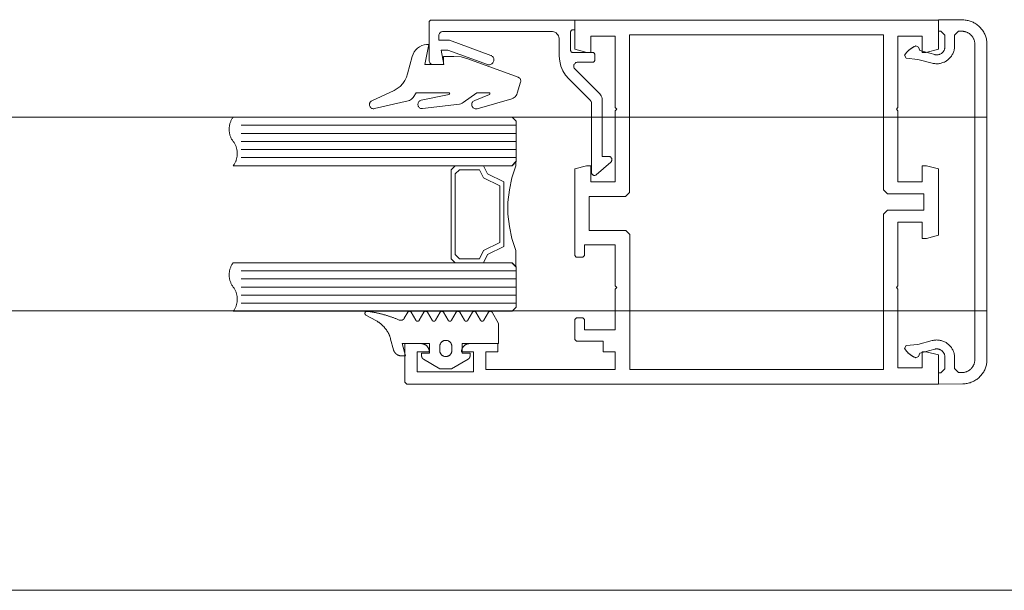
# Model space of a CAD drawing. Header units: millimetres. Extents: x -13532 to 2392, y -5241 to 5322.
# Tile 91 of 256: x -11090 to -11077, y 1086 to 1093. Entities that reach past the tile are written whole.
import ezdxf

# ---------------------------------------------------------------- set-up
doc = ezdxf.new("R2010")
doc.units = ezdxf.units.MM
doc.layers.add('cz-sr', color=150, linetype='Continuous', lineweight=15)
doc.layers.add('drzwi - AGP1', color=7, linetype='Continuous', lineweight=13, true_color=0x7f7f7f)
doc.layers.add('uwagi', color=7, linetype='Continuous', lineweight=50, true_color=0xf82f6b, plot=False)

# ---------------------------------------------------------------- blocks, each defined once
blk = doc.blocks.new('fff')
at = {"layer": 'drzwi - AGP1'}
for p, q in [((-16292.432, 1096.604), (-16295.832, 1096.604)), ((-16292.432, 1096.504), (-16295.832, 1096.504)), ((-16292.432, 1096.404), (-16295.832, 1096.404)), ((-16292.432, 1096.304), (-16295.832, 1096.304)), ((-16292.432, 1096.204), (-16295.832, 1096.204)), ((-16292.432, 1094.804), (-16295.832, 1094.804)), ((-16292.432, 1094.704), (-16295.832, 1094.704)), ((-16292.432, 1094.604), (-16295.832, 1094.604)), ((-16292.432, 1094.504), (-16295.832, 1094.504)), ((-16292.432, 1094.404), (-16295.832, 1094.404))]:
    blk.add_line(p, q, dxfattribs=at)
for points in [[(-16293.107, 1093.804), (-16293.107, 1093.804), (-16292.957, 1093.804), (-16292.957, 1093.554), (-16293.657, 1093.554), (-16293.657, 1093.804), (-16293.507, 1093.804), (-16293.507, 1093.808), (-16293.507, 1093.813), (-16293.508, 1093.817), (-16293.508, 1093.821), (-16293.509, 1093.826), (-16293.51, 1093.83), (-16293.511, 1093.834), (-16293.513, 1093.838), (-16293.514, 1093.842), (-16293.516, 1093.846), (-16293.518, 1093.85), (-16293.52, 1093.854), (-16293.522, 1093.858), (-16293.525, 1093.861), (-16293.527, 1093.865), (-16293.53, 1093.868), (-16293.533, 1093.872), (-16293.536, 1093.875), (-16293.539, 1093.878), (-16293.542, 1093.881), (-16293.546, 1093.883), (-16293.549, 1093.886), (-16293.553, 1093.888), (-16293.557, 1093.891), (-16293.561, 1093.893), (-16293.564, 1093.895), (-16293.568, 1093.896), (-16293.572, 1093.898), (-16293.577, 1093.899), (-16293.581, 1093.901), (-16293.585, 1093.902), (-16293.589, 1093.903), (-16293.594, 1093.903), (-16293.598, 1093.904), (-16293.602, 1093.904), (-16293.607, 1093.904), (-16293.807, 1093.904), (-16293.807, 1093.429), (-16293.782, 1093.404), (-16287.207, 1093.404), (-16287.207, 1093.764), (-16287.357, 1093.804), (-16287.407, 1093.804), (-16287.407, 1093.604), (-16287.707, 1093.604), (-16287.707, 1094.579), (-16287.727, 1094.599), (-16287.707, 1094.619), (-16287.707, 1095.404), (-16287.407, 1095.404), (-16287.407, 1095.204), (-16287.354, 1095.204), (-16287.207, 1095.243), (-16287.207, 1096.064), (-16287.354, 1096.104), (-16287.407, 1096.104), (-16287.407, 1095.904), (-16287.707, 1095.904), (-16287.707, 1096.784), (-16287.727, 1096.804), (-16287.707, 1096.824), (-16287.707, 1097.704), (-16287.407, 1097.704), (-16287.407, 1097.504), (-16287.357, 1097.504), (-16287.207, 1097.544), (-16287.207, 1097.904), (-16291.707, 1097.904), (-16291.707, 1097.544), (-16291.557, 1097.504), (-16291.507, 1097.504), (-16291.507, 1097.704), (-16291.207, 1097.704), (-16291.207, 1096.824), (-16291.187, 1096.804), (-16291.207, 1096.784), (-16291.207, 1095.904), (-16291.507, 1095.904), (-16291.507, 1096.104), (-16291.56, 1096.104), (-16291.707, 1096.064), (-16291.707, 1094.994), (-16291.687, 1094.974), (-16291.607, 1094.974), (-16291.587, 1094.994), (-16291.587, 1095.124), (-16291.206, 1095.124), (-16291.206, 1094.619), (-16291.186, 1094.599), (-16291.206, 1094.579), (-16291.206, 1094.074), (-16291.586, 1094.074), (-16291.586, 1094.204), (-16291.606, 1094.224), (-16291.686, 1094.224), (-16291.706, 1094.204), (-16291.706, 1093.954), (-16291.686, 1093.934), (-16291.356, 1093.934), (-16291.356, 1093.804), (-16291.206, 1093.804), (-16291.206, 1093.584), (-16292.807, 1093.584), (-16292.807, 1093.804), (-16292.657, 1093.804), (-16292.657, 1093.904), (-16293.007, 1093.904), (-16293.011, 1093.904), (-16293.015, 1093.904), (-16293.02, 1093.903), (-16293.024, 1093.903), (-16293.028, 1093.902), (-16293.032, 1093.901), (-16293.037, 1093.9), (-16293.041, 1093.898), (-16293.045, 1093.897), (-16293.049, 1093.895), (-16293.053, 1093.893), (-16293.057, 1093.891), (-16293.06, 1093.889), (-16293.064, 1093.886), (-16293.067, 1093.884), (-16293.071, 1093.881), (-16293.074, 1093.878), (-16293.077, 1093.875), (-16293.08, 1093.872), (-16293.083, 1093.869), (-16293.086, 1093.865), (-16293.089, 1093.862), (-16293.091, 1093.858), (-16293.093, 1093.854), (-16293.095, 1093.85), (-16293.097, 1093.847), (-16293.099, 1093.843), (-16293.101, 1093.838), (-16293.102, 1093.834), (-16293.103, 1093.83), (-16293.104, 1093.826), (-16293.105, 1093.822), (-16293.106, 1093.817), (-16293.106, 1093.813), (-16293.107, 1093.809), (-16293.107, 1093.804)], [(-16291.441, 1095.991), (-16291.261, 1096.148), (-16291.256, 1096.152), (-16291.253, 1096.157), (-16291.25, 1096.163), (-16291.248, 1096.169), (-16291.247, 1096.175), (-16291.246, 1096.181), (-16291.247, 1096.187), (-16291.249, 1096.193), (-16291.251, 1096.198), (-16291.255, 1096.203), (-16291.259, 1096.208), (-16291.263, 1096.212), (-16291.269, 1096.215), (-16291.274, 1096.217), (-16291.28, 1096.218), (-16291.286, 1096.219), (-16291.367, 1096.219), (-16291.367, 1096.921), (-16291.368, 1096.936), (-16291.372, 1096.952), (-16291.378, 1096.966), (-16291.386, 1096.98), (-16291.396, 1096.992), (-16291.703, 1097.298), (-16291.708, 1097.304), (-16291.712, 1097.311), (-16291.716, 1097.318), (-16291.717, 1097.326), (-16291.718, 1097.334), (-16291.717, 1097.342), (-16291.716, 1097.349), (-16291.712, 1097.356), (-16291.708, 1097.363), (-16291.703, 1097.369), (-16291.697, 1097.374), (-16291.691, 1097.378), (-16291.684, 1097.381), (-16291.676, 1097.383), (-16291.668, 1097.384), (-16291.483, 1097.384), (-16291.48, 1097.384), (-16291.476, 1097.385), (-16291.472, 1097.386), (-16291.469, 1097.388), (-16291.466, 1097.391), (-16291.463, 1097.394), (-16291.461, 1097.397), (-16291.46, 1097.401), (-16291.459, 1097.405), (-16291.459, 1097.409), (-16291.459, 1097.479), (-16291.459, 1097.483), (-16291.46, 1097.487), (-16291.461, 1097.49), (-16291.463, 1097.493), (-16291.466, 1097.496), (-16291.469, 1097.499), (-16291.472, 1097.501), (-16291.476, 1097.503), (-16291.48, 1097.503), (-16291.483, 1097.504), (-16291.732, 1097.504), (-16291.736, 1097.504), (-16291.739, 1097.505), (-16291.743, 1097.506), (-16291.746, 1097.508), (-16291.749, 1097.511), (-16291.752, 1097.514), (-16291.754, 1097.517), (-16291.755, 1097.521), (-16291.756, 1097.525), (-16291.757, 1097.529), (-16291.757, 1097.759), (-16291.756, 1097.763), (-16291.755, 1097.766), (-16291.754, 1097.77), (-16291.752, 1097.773), (-16291.749, 1097.776), (-16291.746, 1097.779), (-16291.743, 1097.781), (-16291.739, 1097.782), (-16291.736, 1097.783), (-16291.732, 1097.784), (-16291.707, 1097.784), (-16291.707, 1097.904), (-16293.482, 1097.904), (-16293.486, 1097.903), (-16293.49, 1097.902), (-16293.493, 1097.901), (-16293.496, 1097.899), (-16293.499, 1097.896), (-16293.502, 1097.893), (-16293.504, 1097.89), (-16293.506, 1097.886), (-16293.506, 1097.883), (-16293.507, 1097.879), (-16293.507, 1097.404), (-16293.506, 1097.396), (-16293.504, 1097.388), (-16293.501, 1097.381), (-16293.497, 1097.374), (-16293.492, 1097.369), (-16293.486, 1097.363), (-16293.479, 1097.359), (-16293.472, 1097.356), (-16293.464, 1097.355), (-16293.457, 1097.354), (-16293.327, 1097.354), (-16293.357, 1097.534), (-16293.277, 1097.534), (-16292.787, 1097.356), (-16292.778, 1097.353), (-16292.769, 1097.352), (-16292.759, 1097.352), (-16292.75, 1097.355), (-16292.741, 1097.358), (-16292.733, 1097.362), (-16292.726, 1097.368), (-16292.719, 1097.375), (-16292.714, 1097.383), (-16292.71, 1097.392), (-16292.708, 1097.401), (-16292.707, 1097.41), (-16292.707, 1097.419), (-16292.709, 1097.429), (-16292.712, 1097.437), (-16292.717, 1097.446), (-16292.723, 1097.453), (-16292.73, 1097.459), (-16292.738, 1097.465), (-16292.746, 1097.468), (-16293.256, 1097.654), (-16293.387, 1097.654), (-16293.387, 1097.714), (-16293.386, 1097.722), (-16293.384, 1097.729), (-16293.381, 1097.737), (-16293.377, 1097.743), (-16293.372, 1097.749), (-16293.366, 1097.754), (-16293.359, 1097.758), (-16293.352, 1097.761), (-16293.344, 1097.763), (-16293.337, 1097.764), (-16291.997, 1097.764), (-16291.981, 1097.763), (-16291.966, 1097.759), (-16291.951, 1097.753), (-16291.938, 1097.745), (-16291.926, 1097.735), (-16291.916, 1097.723), (-16291.908, 1097.709), (-16291.902, 1097.695), (-16291.898, 1097.68), (-16291.897, 1097.664), (-16291.897, 1097.459), (-16291.892, 1097.397), (-16291.877, 1097.336), (-16291.853, 1097.278), (-16291.82, 1097.224), (-16291.78, 1097.177), (-16291.511, 1096.908), (-16291.506, 1096.902), (-16291.502, 1096.896), (-16291.499, 1096.888), (-16291.497, 1096.881), (-16291.497, 1096.873), (-16291.497, 1096.014), (-16291.495, 1096.008), (-16291.493, 1096.003), (-16291.491, 1095.998), (-16291.487, 1095.994), (-16291.483, 1095.99), (-16291.478, 1095.987), (-16291.473, 1095.985), (-16291.468, 1095.984), (-16291.462, 1095.983), (-16291.457, 1095.984), (-16291.451, 1095.985), (-16291.446, 1095.988), (-16291.441, 1095.991)], [(-16287.177, 1097.769), (-16287.127, 1097.719), (-16287.127, 1097.574), (-16287.127, 1097.569), (-16287.128, 1097.564), (-16287.128, 1097.559), (-16287.129, 1097.554), (-16287.13, 1097.549), (-16287.132, 1097.544), (-16287.133, 1097.539), (-16287.135, 1097.534), (-16287.137, 1097.53), (-16287.14, 1097.525), (-16287.142, 1097.521), (-16287.145, 1097.517), (-16287.148, 1097.513), (-16287.152, 1097.509), (-16287.155, 1097.505), (-16287.159, 1097.501), (-16287.162, 1097.498), (-16287.166, 1097.495), (-16287.17, 1097.492), (-16287.175, 1097.489), (-16287.179, 1097.486), (-16287.184, 1097.484), (-16287.188, 1097.482), (-16287.193, 1097.48), (-16287.198, 1097.478), (-16287.203, 1097.477), (-16287.208, 1097.476), (-16287.213, 1097.475), (-16287.218, 1097.474), (-16287.223, 1097.474), (-16287.228, 1097.474), (-16287.233, 1097.474), (-16287.238, 1097.475), (-16287.243, 1097.475), (-16287.248, 1097.476), (-16287.253, 1097.477), (-16287.437, 1097.527), (-16287.453, 1097.57), (-16287.487, 1097.584), (-16287.491, 1097.582), (-16287.496, 1097.58), (-16287.501, 1097.578), (-16287.505, 1097.576), (-16287.51, 1097.574), (-16287.514, 1097.572), (-16287.519, 1097.569), (-16287.523, 1097.567), (-16287.527, 1097.564), (-16287.532, 1097.562), (-16287.536, 1097.559), (-16287.54, 1097.556), (-16287.544, 1097.553), (-16287.549, 1097.55), (-16287.553, 1097.547), (-16287.557, 1097.544), (-16287.561, 1097.541), (-16287.565, 1097.538), (-16287.569, 1097.535), (-16287.572, 1097.532), (-16287.576, 1097.528), (-16287.58, 1097.525), (-16287.584, 1097.521), (-16287.587, 1097.518), (-16287.591, 1097.514), (-16287.594, 1097.51), (-16287.598, 1097.507), (-16287.601, 1097.503), (-16287.604, 1097.499), (-16287.607, 1097.495), (-16287.611, 1097.491), (-16287.614, 1097.487), (-16287.617, 1097.483), (-16287.62, 1097.479), (-16287.623, 1097.475), (-16287.625, 1097.471), (-16287.607, 1097.432), (-16287.461, 1097.419), (-16287.284, 1097.372), (-16287.273, 1097.369), (-16287.262, 1097.367), (-16287.251, 1097.366), (-16287.24, 1097.365), (-16287.229, 1097.364), (-16287.218, 1097.365), (-16287.206, 1097.365), (-16287.195, 1097.367), (-16287.184, 1097.369), (-16287.173, 1097.371), (-16287.163, 1097.374), (-16287.152, 1097.378), (-16287.141, 1097.382), (-16287.131, 1097.386), (-16287.121, 1097.391), (-16287.112, 1097.397), (-16287.102, 1097.403), (-16287.093, 1097.41), (-16287.085, 1097.417), (-16287.076, 1097.424), (-16287.068, 1097.432), (-16287.061, 1097.441), (-16287.054, 1097.449), (-16287.047, 1097.458), (-16287.041, 1097.468), (-16287.035, 1097.477), (-16287.03, 1097.487), (-16287.025, 1097.497), (-16287.021, 1097.508), (-16287.017, 1097.518), (-16287.014, 1097.529), (-16287.012, 1097.54), (-16287.01, 1097.551), (-16287.008, 1097.562), (-16287.007, 1097.573), (-16287.007, 1097.584), (-16287.007, 1097.717), (-16286.957, 1097.767), (-16286.915, 1097.766), (-16286.908, 1097.766), (-16286.901, 1097.766), (-16286.895, 1097.765), (-16286.888, 1097.764), (-16286.881, 1097.762), (-16286.874, 1097.761), (-16286.867, 1097.759), (-16286.861, 1097.756), (-16286.854, 1097.754), (-16286.848, 1097.751), (-16286.842, 1097.748), (-16286.836, 1097.744), (-16286.83, 1097.741), (-16286.824, 1097.737), (-16286.819, 1097.733), (-16286.813, 1097.728), (-16286.808, 1097.724), (-16286.803, 1097.719), (-16286.798, 1097.714), (-16286.794, 1097.709), (-16286.789, 1097.703), (-16286.785, 1097.698), (-16286.781, 1097.692), (-16286.778, 1097.686), (-16286.775, 1097.68), (-16286.772, 1097.674), (-16286.769, 1097.667), (-16286.766, 1097.661), (-16286.764, 1097.654), (-16286.762, 1097.648), (-16286.76, 1097.641), (-16286.759, 1097.634), (-16286.758, 1097.627), (-16286.757, 1097.62), (-16286.757, 1097.613), (-16286.757, 1097.606), (-16286.757, 1093.707), (-16286.757, 1093.7), (-16286.757, 1093.693), (-16286.758, 1093.686), (-16286.759, 1093.679), (-16286.76, 1093.672), (-16286.762, 1093.666), (-16286.764, 1093.659), (-16286.766, 1093.652), (-16286.769, 1093.646), (-16286.772, 1093.639), (-16286.775, 1093.633), (-16286.778, 1093.627), (-16286.781, 1093.621), (-16286.785, 1093.615), (-16286.789, 1093.61), (-16286.794, 1093.604), (-16286.798, 1093.599), (-16286.803, 1093.594), (-16286.808, 1093.589), (-16286.813, 1093.585), (-16286.819, 1093.58), (-16286.824, 1093.576), (-16286.83, 1093.572), (-16286.836, 1093.569), (-16286.842, 1093.565), (-16286.848, 1093.562), (-16286.854, 1093.559), (-16286.861, 1093.557), (-16286.867, 1093.554), (-16286.874, 1093.552), (-16286.881, 1093.551), (-16286.888, 1093.549), (-16286.895, 1093.548), (-16286.901, 1093.547), (-16286.908, 1093.547), (-16286.915, 1093.547), (-16286.957, 1093.546), (-16287.007, 1093.596), (-16287.007, 1093.729), (-16287.007, 1093.74), (-16287.008, 1093.751), (-16287.01, 1093.762), (-16287.012, 1093.773), (-16287.014, 1093.784), (-16287.017, 1093.795), (-16287.021, 1093.805), (-16287.025, 1093.816), (-16287.03, 1093.826), (-16287.035, 1093.836), (-16287.041, 1093.846), (-16287.047, 1093.855), (-16287.054, 1093.864), (-16287.061, 1093.873), (-16287.068, 1093.881), (-16287.076, 1093.889), (-16287.085, 1093.896), (-16287.093, 1093.903), (-16287.102, 1093.91), (-16287.112, 1093.916), (-16287.121, 1093.922), (-16287.131, 1093.927), (-16287.141, 1093.931), (-16287.152, 1093.935), (-16287.163, 1093.939), (-16287.173, 1093.942), (-16287.184, 1093.944), (-16287.195, 1093.946), (-16287.206, 1093.948), (-16287.218, 1093.948), (-16287.229, 1093.949), (-16287.24, 1093.948), (-16287.251, 1093.947), (-16287.262, 1093.946), (-16287.273, 1093.944), (-16287.284, 1093.941), (-16287.461, 1093.894), (-16287.607, 1093.881), (-16287.625, 1093.842), (-16287.623, 1093.838), (-16287.62, 1093.834), (-16287.617, 1093.83), (-16287.614, 1093.826), (-16287.611, 1093.822), (-16287.607, 1093.818), (-16287.604, 1093.814), (-16287.601, 1093.81), (-16287.598, 1093.806), (-16287.594, 1093.803), (-16287.591, 1093.799), (-16287.587, 1093.795), (-16287.584, 1093.792), (-16287.58, 1093.788), (-16287.576, 1093.785), (-16287.572, 1093.782), (-16287.569, 1093.778), (-16287.565, 1093.775), (-16287.561, 1093.772), (-16287.557, 1093.769), (-16287.553, 1093.766), (-16287.549, 1093.763), (-16287.544, 1093.76), (-16287.54, 1093.757), (-16287.536, 1093.754), (-16287.532, 1093.752), (-16287.527, 1093.749), (-16287.523, 1093.746), (-16287.519, 1093.744), (-16287.514, 1093.742), (-16287.51, 1093.739), (-16287.505, 1093.737), (-16287.501, 1093.735), (-16287.496, 1093.733), (-16287.491, 1093.731), (-16287.487, 1093.729), (-16287.453, 1093.743), (-16287.437, 1093.786), (-16287.253, 1093.836), (-16287.248, 1093.837), (-16287.243, 1093.838), (-16287.238, 1093.838), (-16287.233, 1093.839), (-16287.228, 1093.839), (-16287.223, 1093.839), (-16287.218, 1093.839), (-16287.213, 1093.838), (-16287.208, 1093.837), (-16287.203, 1093.836), (-16287.198, 1093.835), (-16287.193, 1093.833), (-16287.188, 1093.831), (-16287.184, 1093.829), (-16287.179, 1093.827), (-16287.175, 1093.824), (-16287.17, 1093.821), (-16287.166, 1093.818), (-16287.162, 1093.815), (-16287.159, 1093.812), (-16287.155, 1093.808), (-16287.152, 1093.804), (-16287.148, 1093.8), (-16287.145, 1093.796), (-16287.142, 1093.792), (-16287.14, 1093.788), (-16287.137, 1093.783), (-16287.135, 1093.779), (-16287.133, 1093.774), (-16287.132, 1093.769), (-16287.13, 1093.764), (-16287.129, 1093.759), (-16287.128, 1093.754), (-16287.128, 1093.749), (-16287.127, 1093.744), (-16287.127, 1093.739), (-16287.127, 1093.594), (-16287.177, 1093.544), (-16287.207, 1093.544), (-16287.207, 1093.404), (-16286.904, 1093.407), (-16286.891, 1093.407), (-16286.878, 1093.408), (-16286.865, 1093.41), (-16286.852, 1093.412), (-16286.84, 1093.414), (-16286.827, 1093.418), (-16286.814, 1093.421), (-16286.802, 1093.426), (-16286.79, 1093.43), (-16286.778, 1093.436), (-16286.767, 1093.441), (-16286.755, 1093.448), (-16286.744, 1093.455), (-16286.733, 1093.462), (-16286.723, 1093.47), (-16286.713, 1093.478), (-16286.703, 1093.486), (-16286.694, 1093.496), (-16286.685, 1093.505), (-16286.676, 1093.515), (-16286.668, 1093.525), (-16286.66, 1093.535), (-16286.653, 1093.546), (-16286.646, 1093.557), (-16286.64, 1093.569), (-16286.634, 1093.581), (-16286.629, 1093.593), (-16286.625, 1093.605), (-16286.62, 1093.617), (-16286.617, 1093.629), (-16286.614, 1093.642), (-16286.611, 1093.655), (-16286.609, 1093.668), (-16286.608, 1093.681), (-16286.607, 1093.694), (-16286.607, 1093.707), (-16286.607, 1097.606), (-16286.607, 1097.619), (-16286.608, 1097.632), (-16286.609, 1097.645), (-16286.611, 1097.658), (-16286.614, 1097.671), (-16286.617, 1097.684), (-16286.62, 1097.696), (-16286.625, 1097.708), (-16286.629, 1097.721), (-16286.634, 1097.732), (-16286.64, 1097.744), (-16286.646, 1097.756), (-16286.653, 1097.767), (-16286.66, 1097.778), (-16286.668, 1097.788), (-16286.676, 1097.798), (-16286.685, 1097.808), (-16286.694, 1097.818), (-16286.703, 1097.827), (-16286.713, 1097.835), (-16286.723, 1097.843), (-16286.733, 1097.851), (-16286.744, 1097.858), (-16286.755, 1097.865), (-16286.767, 1097.872), (-16286.778, 1097.877), (-16286.79, 1097.883), (-16286.802, 1097.888), (-16286.814, 1097.892), (-16286.827, 1097.896), (-16286.84, 1097.899), (-16286.852, 1097.901), (-16286.865, 1097.903), (-16286.878, 1097.905), (-16286.891, 1097.906), (-16286.904, 1097.906), (-16287.207, 1097.909), (-16287.207, 1097.769), (-16287.177, 1097.769)], [(-16287.837, 1095.554), (-16287.387, 1095.554), (-16287.387, 1095.754), (-16287.837, 1095.754), (-16287.887, 1095.804), (-16287.887, 1097.724), (-16291.027, 1097.724), (-16291.027, 1095.774), (-16291.077, 1095.724), (-16291.526, 1095.724), (-16291.526, 1095.304), (-16291.076, 1095.304), (-16291.026, 1095.254), (-16291.026, 1093.584), (-16287.887, 1093.584), (-16287.887, 1095.504), (-16287.837, 1095.554)], [(-16293.766, 1096.906), (-16293.751, 1096.911), (-16293.737, 1096.917), (-16293.725, 1096.926), (-16293.714, 1096.937), (-16293.704, 1096.949), (-16293.668, 1097.006), (-16293.264, 1097.006), (-16293.262, 1097.005), (-16293.26, 1097.005), (-16293.259, 1097.005), (-16293.258, 1097.004), (-16293.256, 1097.003), (-16293.256, 1097.002), (-16293.255, 1097), (-16293.254, 1096.999), (-16293.254, 1096.997), (-16293.253, 1096.996), (-16293.254, 1096.994), (-16293.254, 1096.993), (-16293.254, 1096.991), (-16293.255, 1096.99), (-16293.256, 1096.989), (-16293.257, 1096.988), (-16293.259, 1096.987), (-16293.26, 1096.986), (-16293.261, 1096.986), (-16293.606, 1096.913), (-16293.614, 1096.91), (-16293.621, 1096.907), (-16293.628, 1096.902), (-16293.634, 1096.896), (-16293.639, 1096.889), (-16293.643, 1096.882), (-16293.645, 1096.874), (-16293.647, 1096.866), (-16293.647, 1096.858), (-16293.645, 1096.849), (-16293.643, 1096.842), (-16293.639, 1096.834), (-16293.634, 1096.828), (-16293.628, 1096.822), (-16293.621, 1096.817), (-16293.613, 1096.813), (-16293.605, 1096.811), (-16293.597, 1096.81), (-16293.589, 1096.811), (-16293.133, 1096.866), (-16293.117, 1096.87), (-16293.101, 1096.876), (-16293.087, 1096.885), (-16292.918, 1097.006), (-16292.766, 1097.006), (-16292.764, 1097.005), (-16292.763, 1097.005), (-16292.761, 1097.005), (-16292.76, 1097.004), (-16292.758, 1097.003), (-16292.757, 1097.002), (-16292.757, 1097), (-16292.756, 1096.999), (-16292.756, 1096.997), (-16292.755, 1096.996), (-16292.756, 1096.994), (-16292.756, 1096.993), (-16292.757, 1096.991), (-16292.757, 1096.99), (-16292.758, 1096.989), (-16292.759, 1096.988), (-16292.761, 1096.987), (-16292.762, 1096.986), (-16292.944, 1096.909), (-16292.951, 1096.906), (-16292.958, 1096.902), (-16292.965, 1096.897), (-16292.97, 1096.891), (-16292.975, 1096.884), (-16292.978, 1096.876), (-16292.98, 1096.869), (-16292.981, 1096.86), (-16292.98, 1096.852), (-16292.979, 1096.845), (-16292.976, 1096.837), (-16292.972, 1096.83), (-16292.967, 1096.824), (-16292.961, 1096.818), (-16292.954, 1096.814), (-16292.947, 1096.81), (-16292.939, 1096.808), (-16292.931, 1096.807), (-16292.923, 1096.808), (-16292.915, 1096.809), (-16292.485, 1096.932), (-16292.47, 1096.938), (-16292.456, 1096.947), (-16292.443, 1096.957), (-16292.432, 1096.97), (-16292.423, 1096.984), (-16292.417, 1096.999), (-16292.376, 1097.136), (-16292.374, 1097.143), (-16292.373, 1097.151), (-16292.374, 1097.159), (-16292.376, 1097.167), (-16292.379, 1097.174), (-16292.383, 1097.181), (-16292.388, 1097.187), (-16292.394, 1097.192), (-16292.4, 1097.196), (-16292.408, 1097.199), (-16293.029, 1097.425), (-16293.113, 1097.448), (-16293.2, 1097.456), (-16293.328, 1097.456), (-16293.328, 1097.356), (-16293.562, 1097.356), (-16293.51, 1097.603), (-16293.54, 1097.603), (-16293.57, 1097.598), (-16293.599, 1097.589), (-16293.627, 1097.575), (-16293.651, 1097.557), (-16293.673, 1097.536), (-16293.691, 1097.511), (-16293.706, 1097.484), (-16293.716, 1097.456), (-16293.776, 1097.24), (-16293.789, 1097.197), (-16293.809, 1097.156), (-16293.835, 1097.119), (-16293.866, 1097.085), (-16293.902, 1097.058), (-16293.942, 1097.035), (-16294.217, 1096.907), (-16294.224, 1096.903), (-16294.23, 1096.898), (-16294.235, 1096.892), (-16294.24, 1096.886), (-16294.243, 1096.878), (-16294.246, 1096.871), (-16294.247, 1096.863), (-16294.247, 1096.855), (-16294.245, 1096.847), (-16294.243, 1096.839), (-16294.239, 1096.832), (-16294.234, 1096.826), (-16294.228, 1096.82), (-16294.222, 1096.816), (-16294.215, 1096.812), (-16294.207, 1096.81), (-16294.199, 1096.808), (-16294.191, 1096.808), (-16294.183, 1096.81), (-16293.766, 1096.906)], [(-16292.482, 1096.104), (-16295.932, 1096.104), (-16295.926, 1096.111), (-16295.921, 1096.119), (-16295.917, 1096.126), (-16295.912, 1096.134), (-16295.908, 1096.142), (-16295.904, 1096.15), (-16295.901, 1096.158), (-16295.897, 1096.166), (-16295.895, 1096.175), (-16295.892, 1096.183), (-16295.889, 1096.192), (-16295.887, 1096.201), (-16295.886, 1096.209), (-16295.884, 1096.218), (-16295.883, 1096.227), (-16295.882, 1096.236), (-16295.882, 1096.245), (-16295.882, 1096.254), (-16295.882, 1096.263), (-16295.882, 1096.272), (-16295.883, 1096.281), (-16295.884, 1096.289), (-16295.886, 1096.298), (-16295.887, 1096.307), (-16295.889, 1096.316), (-16295.892, 1096.324), (-16295.895, 1096.333), (-16295.897, 1096.341), (-16295.901, 1096.35), (-16295.904, 1096.358), (-16295.908, 1096.366), (-16295.912, 1096.374), (-16295.917, 1096.382), (-16295.921, 1096.389), (-16295.926, 1096.397), (-16295.932, 1096.404), (-16295.937, 1096.411), (-16295.942, 1096.419), (-16295.947, 1096.426), (-16295.951, 1096.434), (-16295.955, 1096.442), (-16295.959, 1096.45), (-16295.963, 1096.458), (-16295.966, 1096.466), (-16295.969, 1096.475), (-16295.972, 1096.483), (-16295.974, 1096.492), (-16295.976, 1096.501), (-16295.978, 1096.509), (-16295.979, 1096.518), (-16295.98, 1096.527), (-16295.981, 1096.536), (-16295.982, 1096.545), (-16295.982, 1096.554), (-16295.982, 1096.563), (-16295.981, 1096.572), (-16295.98, 1096.581), (-16295.979, 1096.589), (-16295.978, 1096.598), (-16295.976, 1096.607), (-16295.974, 1096.616), (-16295.972, 1096.624), (-16295.969, 1096.633), (-16295.966, 1096.641), (-16295.963, 1096.65), (-16295.959, 1096.658), (-16295.955, 1096.666), (-16295.951, 1096.674), (-16295.947, 1096.682), (-16295.942, 1096.689), (-16295.937, 1096.697), (-16295.932, 1096.704), (-16292.482, 1096.704), (-16292.432, 1096.654), (-16292.432, 1096.154), (-16292.482, 1096.104)], [(-16293.184, 1094.904), (-16293.234, 1094.954), (-16293.234, 1096.054), (-16293.184, 1096.104), (-16292.834, 1096.104), (-16292.784, 1096.004), (-16292.584, 1095.904), (-16292.584, 1095.104), (-16292.784, 1095.004), (-16292.834, 1094.904), (-16293.184, 1094.904)], [(-16292.534, 1095.654), (-16292.514, 1095.804), (-16292.484, 1095.954), (-16292.434, 1096.104), (-16292.434, 1096.154), (-16292.484, 1096.104), (-16292.834, 1096.104), (-16292.784, 1096.004), (-16292.584, 1095.904), (-16292.584, 1095.104), (-16292.784, 1095.004), (-16292.834, 1094.904), (-16292.484, 1094.904), (-16292.434, 1094.854), (-16292.434, 1095.054), (-16292.484, 1095.204), (-16292.514, 1095.354), (-16292.534, 1095.504), (-16292.534, 1095.654)], [(-16293.134, 1094.954), (-16293.184, 1095.004), (-16293.184, 1096.004), (-16293.134, 1096.054), (-16292.884, 1096.054), (-16292.834, 1095.954), (-16292.634, 1095.854), (-16292.634, 1095.154), (-16292.834, 1095.054), (-16292.884, 1094.954), (-16293.134, 1094.954)], [(-16292.482, 1094.304), (-16295.932, 1094.304), (-16295.926, 1094.311), (-16295.921, 1094.319), (-16295.917, 1094.326), (-16295.912, 1094.334), (-16295.908, 1094.342), (-16295.904, 1094.35), (-16295.901, 1094.358), (-16295.897, 1094.366), (-16295.895, 1094.375), (-16295.892, 1094.383), (-16295.889, 1094.392), (-16295.887, 1094.401), (-16295.886, 1094.409), (-16295.884, 1094.418), (-16295.883, 1094.427), (-16295.882, 1094.436), (-16295.882, 1094.445), (-16295.882, 1094.454), (-16295.882, 1094.463), (-16295.882, 1094.472), (-16295.883, 1094.481), (-16295.884, 1094.489), (-16295.886, 1094.498), (-16295.887, 1094.507), (-16295.889, 1094.516), (-16295.892, 1094.524), (-16295.895, 1094.533), (-16295.897, 1094.541), (-16295.901, 1094.55), (-16295.904, 1094.558), (-16295.908, 1094.566), (-16295.912, 1094.574), (-16295.917, 1094.582), (-16295.921, 1094.589), (-16295.926, 1094.597), (-16295.932, 1094.604), (-16295.937, 1094.611), (-16295.942, 1094.619), (-16295.947, 1094.626), (-16295.951, 1094.634), (-16295.955, 1094.642), (-16295.959, 1094.65), (-16295.963, 1094.658), (-16295.966, 1094.666), (-16295.969, 1094.675), (-16295.972, 1094.683), (-16295.974, 1094.692), (-16295.976, 1094.701), (-16295.978, 1094.709), (-16295.979, 1094.718), (-16295.98, 1094.727), (-16295.981, 1094.736), (-16295.982, 1094.745), (-16295.982, 1094.754), (-16295.982, 1094.763), (-16295.981, 1094.772), (-16295.98, 1094.781), (-16295.979, 1094.789), (-16295.978, 1094.798), (-16295.976, 1094.807), (-16295.974, 1094.816), (-16295.972, 1094.824), (-16295.969, 1094.833), (-16295.966, 1094.841), (-16295.963, 1094.85), (-16295.959, 1094.858), (-16295.955, 1094.866), (-16295.951, 1094.874), (-16295.947, 1094.882), (-16295.942, 1094.889), (-16295.937, 1094.897), (-16295.932, 1094.904), (-16292.482, 1094.904), (-16292.432, 1094.854), (-16292.432, 1094.354), (-16292.482, 1094.304)], [(-16294.158, 1094.184), (-16294.152, 1094.181), (-16294.147, 1094.178), (-16294.142, 1094.174), (-16294.137, 1094.171), (-16294.131, 1094.168), (-16294.126, 1094.164), (-16294.121, 1094.161), (-16294.116, 1094.157), (-16294.111, 1094.153), (-16294.107, 1094.149), (-16294.102, 1094.146), (-16294.097, 1094.142), (-16294.092, 1094.137), (-16294.088, 1094.133), (-16294.083, 1094.129), (-16294.079, 1094.125), (-16294.075, 1094.12), (-16294.07, 1094.116), (-16294.066, 1094.111), (-16294.062, 1094.107), (-16294.058, 1094.102), (-16294.054, 1094.097), (-16294.05, 1094.093), (-16294.046, 1094.088), (-16294.043, 1094.083), (-16294.039, 1094.078), (-16294.035, 1094.073), (-16294.032, 1094.068), (-16294.029, 1094.063), (-16294.025, 1094.057), (-16294.022, 1094.052), (-16294.019, 1094.047), (-16294.016, 1094.041), (-16294.013, 1094.036), (-16294.01, 1094.03), (-16294.008, 1094.025), (-16294.005, 1094.019), (-16294.002, 1094.014), (-16294, 1094.008), (-16293.998, 1094.002), (-16293.995, 1093.997), (-16293.993, 1093.991), (-16293.991, 1093.985), (-16293.989, 1093.979), (-16293.987, 1093.973), (-16293.986, 1093.967), (-16293.984, 1093.961), (-16293.984, 1093.961), (-16293.948, 1093.828), (-16293.947, 1093.825), (-16293.947, 1093.822), (-16293.946, 1093.82), (-16293.945, 1093.817), (-16293.944, 1093.814), (-16293.943, 1093.812), (-16293.941, 1093.809), (-16293.94, 1093.807), (-16293.939, 1093.804), (-16293.937, 1093.802), (-16293.936, 1093.8), (-16293.934, 1093.797), (-16293.933, 1093.795), (-16293.931, 1093.793), (-16293.929, 1093.791), (-16293.928, 1093.789), (-16293.926, 1093.786), (-16293.924, 1093.784), (-16293.922, 1093.782), (-16293.92, 1093.78), (-16293.918, 1093.779), (-16293.916, 1093.777), (-16293.914, 1093.775), (-16293.911, 1093.773), (-16293.909, 1093.772), (-16293.907, 1093.77), (-16293.904, 1093.769), (-16293.902, 1093.767), (-16293.9, 1093.766), (-16293.897, 1093.765), (-16293.895, 1093.763), (-16293.892, 1093.762), (-16293.89, 1093.761), (-16293.887, 1093.76), (-16293.884, 1093.759), (-16293.882, 1093.758), (-16293.879, 1093.757), (-16293.876, 1093.757), (-16293.874, 1093.756), (-16293.871, 1093.755), (-16293.868, 1093.755), (-16293.865, 1093.754), (-16293.863, 1093.754), (-16293.86, 1093.754), (-16293.857, 1093.754), (-16293.854, 1093.754), (-16293.852, 1093.754), (-16293.852, 1093.754), (-16293.802, 1093.754), (-16293.842, 1093.904), (-16293.502, 1093.904), (-16293.502, 1093.784), (-16293.601, 1093.784), (-16293.601, 1093.754), (-16293.601, 1093.753), (-16293.601, 1093.752), (-16293.601, 1093.751), (-16293.601, 1093.75), (-16293.601, 1093.749), (-16293.601, 1093.748), (-16293.601, 1093.747), (-16293.601, 1093.745), (-16293.6, 1093.744), (-16293.6, 1093.743), (-16293.6, 1093.742), (-16293.6, 1093.741), (-16293.599, 1093.74), (-16293.599, 1093.739), (-16293.599, 1093.738), (-16293.598, 1093.737), (-16293.598, 1093.736), (-16293.597, 1093.735), (-16293.597, 1093.734), (-16293.596, 1093.733), (-16293.596, 1093.732), (-16293.595, 1093.731), (-16293.595, 1093.73), (-16293.594, 1093.729), (-16293.594, 1093.728), (-16293.593, 1093.727), (-16293.593, 1093.726), (-16293.592, 1093.725), (-16293.591, 1093.724), (-16293.591, 1093.723), (-16293.59, 1093.722), (-16293.589, 1093.722), (-16293.588, 1093.721), (-16293.588, 1093.72), (-16293.587, 1093.719), (-16293.586, 1093.718), (-16293.585, 1093.718), (-16293.584, 1093.717), (-16293.584, 1093.716), (-16293.583, 1093.715), (-16293.582, 1093.715), (-16293.581, 1093.714), (-16293.58, 1093.713), (-16293.579, 1093.713), (-16293.578, 1093.712), (-16293.577, 1093.712), (-16293.576, 1093.711), (-16293.576, 1093.711), (-16293.374, 1093.594), (-16293.229, 1093.594), (-16293.026, 1093.711), (-16293.025, 1093.712), (-16293.024, 1093.712), (-16293.023, 1093.713), (-16293.023, 1093.713), (-16293.022, 1093.714), (-16293.021, 1093.715), (-16293.02, 1093.715), (-16293.019, 1093.716), (-16293.018, 1093.717), (-16293.017, 1093.718), (-16293.017, 1093.718), (-16293.016, 1093.719), (-16293.015, 1093.72), (-16293.014, 1093.721), (-16293.013, 1093.722), (-16293.013, 1093.722), (-16293.012, 1093.723), (-16293.011, 1093.724), (-16293.011, 1093.725), (-16293.01, 1093.726), (-16293.009, 1093.727), (-16293.009, 1093.728), (-16293.008, 1093.729), (-16293.008, 1093.73), (-16293.007, 1093.731), (-16293.007, 1093.732), (-16293.006, 1093.733), (-16293.006, 1093.734), (-16293.005, 1093.735), (-16293.005, 1093.736), (-16293.004, 1093.737), (-16293.004, 1093.738), (-16293.004, 1093.739), (-16293.003, 1093.74), (-16293.003, 1093.741), (-16293.003, 1093.742), (-16293.003, 1093.743), (-16293.002, 1093.744), (-16293.002, 1093.745), (-16293.002, 1093.747), (-16293.002, 1093.748), (-16293.002, 1093.749), (-16293.001, 1093.75), (-16293.001, 1093.751), (-16293.001, 1093.752), (-16293.001, 1093.753), (-16293.001, 1093.754), (-16293.001, 1093.754), (-16293.001, 1093.784), (-16293.101, 1093.784), (-16293.101, 1093.904), (-16292.651, 1093.904), (-16292.651, 1094.154), (-16292.729, 1094.291), (-16292.73, 1094.292), (-16292.731, 1094.293), (-16292.731, 1094.294), (-16292.732, 1094.295), (-16292.733, 1094.296), (-16292.733, 1094.297), (-16292.734, 1094.297), (-16292.735, 1094.298), (-16292.736, 1094.299), (-16292.737, 1094.299), (-16292.738, 1094.3), (-16292.739, 1094.301), (-16292.74, 1094.301), (-16292.741, 1094.302), (-16292.742, 1094.302), (-16292.743, 1094.302), (-16292.744, 1094.303), (-16292.745, 1094.303), (-16292.746, 1094.303), (-16292.747, 1094.304), (-16292.748, 1094.304), (-16292.749, 1094.304), (-16292.75, 1094.304), (-16292.752, 1094.304), (-16292.753, 1094.304), (-16292.754, 1094.304), (-16292.755, 1094.304), (-16292.756, 1094.303), (-16292.757, 1094.303), (-16292.758, 1094.303), (-16292.759, 1094.303), (-16292.76, 1094.302), (-16292.761, 1094.302), (-16292.762, 1094.301), (-16292.763, 1094.301), (-16292.764, 1094.3), (-16292.765, 1094.3), (-16292.766, 1094.299), (-16292.767, 1094.298), (-16292.768, 1094.297), (-16292.769, 1094.297), (-16292.769, 1094.296), (-16292.77, 1094.295), (-16292.771, 1094.294), (-16292.772, 1094.293), (-16292.772, 1094.292), (-16292.773, 1094.291), (-16292.773, 1094.291), (-16292.829, 1094.194), (-16292.83, 1094.193), (-16292.83, 1094.192), (-16292.831, 1094.191), (-16292.832, 1094.19), (-16292.833, 1094.189), (-16292.833, 1094.188), (-16292.834, 1094.188), (-16292.835, 1094.187), (-16292.836, 1094.186), (-16292.837, 1094.185), (-16292.838, 1094.185), (-16292.839, 1094.184), (-16292.84, 1094.184), (-16292.841, 1094.183), (-16292.842, 1094.183), (-16292.843, 1094.182), (-16292.844, 1094.182), (-16292.845, 1094.182), (-16292.846, 1094.182), (-16292.847, 1094.181), (-16292.848, 1094.181), (-16292.849, 1094.181), (-16292.85, 1094.181), (-16292.851, 1094.181), (-16292.853, 1094.181), (-16292.854, 1094.181), (-16292.855, 1094.181), (-16292.856, 1094.182), (-16292.857, 1094.182), (-16292.858, 1094.182), (-16292.859, 1094.182), (-16292.86, 1094.183), (-16292.861, 1094.183), (-16292.862, 1094.184), (-16292.863, 1094.184), (-16292.864, 1094.185), (-16292.865, 1094.185), (-16292.866, 1094.186), (-16292.867, 1094.187), (-16292.868, 1094.188), (-16292.868, 1094.188), (-16292.869, 1094.189), (-16292.87, 1094.19), (-16292.871, 1094.191), (-16292.871, 1094.192), (-16292.872, 1094.193), (-16292.873, 1094.194), (-16292.873, 1094.194), (-16292.929, 1094.291), (-16292.93, 1094.292), (-16292.93, 1094.293), (-16292.931, 1094.294), (-16292.932, 1094.295), (-16292.932, 1094.296), (-16292.933, 1094.297), (-16292.934, 1094.297), (-16292.935, 1094.298), (-16292.936, 1094.299), (-16292.936, 1094.299), (-16292.937, 1094.3), (-16292.938, 1094.301), (-16292.939, 1094.301), (-16292.94, 1094.302), (-16292.941, 1094.302), (-16292.942, 1094.302), (-16292.943, 1094.303), (-16292.945, 1094.303), (-16292.946, 1094.303), (-16292.947, 1094.304), (-16292.948, 1094.304), (-16292.949, 1094.304), (-16292.95, 1094.304), (-16292.951, 1094.304), (-16292.952, 1094.304), (-16292.953, 1094.304), (-16292.955, 1094.304), (-16292.956, 1094.303), (-16292.957, 1094.303), (-16292.958, 1094.303), (-16292.959, 1094.302), (-16292.96, 1094.302), (-16292.961, 1094.302), (-16292.962, 1094.301), (-16292.963, 1094.301), (-16292.964, 1094.3), (-16292.965, 1094.299), (-16292.966, 1094.299), (-16292.967, 1094.298), (-16292.967, 1094.297), (-16292.968, 1094.297), (-16292.969, 1094.296), (-16292.97, 1094.295), (-16292.97, 1094.294), (-16292.971, 1094.293), (-16292.972, 1094.292), (-16292.972, 1094.291), (-16292.972, 1094.291), (-16293.029, 1094.193), (-16293.03, 1094.192), (-16293.03, 1094.191), (-16293.031, 1094.19), (-16293.032, 1094.19), (-16293.032, 1094.189), (-16293.033, 1094.188), (-16293.034, 1094.187), (-16293.035, 1094.186), (-16293.036, 1094.186), (-16293.036, 1094.185), (-16293.037, 1094.184), (-16293.038, 1094.184), (-16293.039, 1094.183), (-16293.04, 1094.183), (-16293.041, 1094.182), (-16293.042, 1094.182), (-16293.043, 1094.182), (-16293.045, 1094.181), (-16293.046, 1094.181), (-16293.047, 1094.181), (-16293.048, 1094.181), (-16293.049, 1094.181), (-16293.05, 1094.181), (-16293.051, 1094.181), (-16293.052, 1094.181), (-16293.053, 1094.181), (-16293.055, 1094.181), (-16293.056, 1094.181), (-16293.057, 1094.181), (-16293.058, 1094.182), (-16293.059, 1094.182), (-16293.06, 1094.182), (-16293.061, 1094.183), (-16293.062, 1094.183), (-16293.063, 1094.184), (-16293.064, 1094.184), (-16293.065, 1094.185), (-16293.066, 1094.186), (-16293.067, 1094.186), (-16293.067, 1094.187), (-16293.068, 1094.188), (-16293.069, 1094.189), (-16293.07, 1094.19), (-16293.07, 1094.19), (-16293.071, 1094.191), (-16293.072, 1094.192), (-16293.072, 1094.193), (-16293.072, 1094.193), (-16293.129, 1094.291), (-16293.13, 1094.292), (-16293.13, 1094.293), (-16293.131, 1094.294), (-16293.132, 1094.295), (-16293.132, 1094.296), (-16293.133, 1094.297), (-16293.134, 1094.297), (-16293.135, 1094.298), (-16293.136, 1094.299), (-16293.136, 1094.299), (-16293.137, 1094.3), (-16293.138, 1094.301), (-16293.139, 1094.301), (-16293.14, 1094.302), (-16293.141, 1094.302), (-16293.142, 1094.302), (-16293.143, 1094.303), (-16293.145, 1094.303), (-16293.146, 1094.303), (-16293.147, 1094.304), (-16293.148, 1094.304), (-16293.149, 1094.304), (-16293.15, 1094.304), (-16293.151, 1094.304), (-16293.152, 1094.304), (-16293.153, 1094.304), (-16293.155, 1094.304), (-16293.156, 1094.303), (-16293.157, 1094.303), (-16293.158, 1094.303), (-16293.159, 1094.302), (-16293.16, 1094.302), (-16293.161, 1094.302), (-16293.162, 1094.301), (-16293.163, 1094.301), (-16293.164, 1094.3), (-16293.165, 1094.299), (-16293.166, 1094.299), (-16293.167, 1094.298), (-16293.167, 1094.297), (-16293.168, 1094.297), (-16293.169, 1094.296), (-16293.17, 1094.295), (-16293.17, 1094.294), (-16293.171, 1094.293), (-16293.172, 1094.292), (-16293.172, 1094.291), (-16293.172, 1094.291), (-16293.229, 1094.193), (-16293.23, 1094.192), (-16293.23, 1094.191), (-16293.231, 1094.19), (-16293.232, 1094.19), (-16293.232, 1094.189), (-16293.233, 1094.188), (-16293.234, 1094.187), (-16293.235, 1094.186), (-16293.236, 1094.186), (-16293.236, 1094.185), (-16293.237, 1094.184), (-16293.238, 1094.184), (-16293.239, 1094.183), (-16293.24, 1094.183), (-16293.241, 1094.182), (-16293.242, 1094.182), (-16293.243, 1094.182), (-16293.245, 1094.181), (-16293.246, 1094.181), (-16293.247, 1094.181), (-16293.248, 1094.181), (-16293.249, 1094.181), (-16293.25, 1094.181), (-16293.251, 1094.181), (-16293.252, 1094.181), (-16293.253, 1094.181), (-16293.255, 1094.181), (-16293.256, 1094.181), (-16293.257, 1094.181), (-16293.258, 1094.182), (-16293.259, 1094.182), (-16293.26, 1094.182), (-16293.261, 1094.183), (-16293.262, 1094.183), (-16293.263, 1094.184), (-16293.264, 1094.184), (-16293.265, 1094.185), (-16293.266, 1094.186), (-16293.267, 1094.186), (-16293.267, 1094.187), (-16293.268, 1094.188), (-16293.269, 1094.189), (-16293.27, 1094.19), (-16293.27, 1094.19), (-16293.271, 1094.191), (-16293.272, 1094.192), (-16293.272, 1094.193), (-16293.272, 1094.193), (-16293.329, 1094.291), (-16293.33, 1094.292), (-16293.33, 1094.293), (-16293.331, 1094.294), (-16293.332, 1094.295), (-16293.332, 1094.296), (-16293.333, 1094.297), (-16293.334, 1094.297), (-16293.335, 1094.298), (-16293.336, 1094.299), (-16293.336, 1094.299), (-16293.337, 1094.3), (-16293.338, 1094.301), (-16293.339, 1094.301), (-16293.34, 1094.302), (-16293.341, 1094.302), (-16293.342, 1094.302), (-16293.343, 1094.303), (-16293.345, 1094.303), (-16293.346, 1094.303), (-16293.347, 1094.304), (-16293.348, 1094.304), (-16293.349, 1094.304), (-16293.35, 1094.304), (-16293.351, 1094.304), (-16293.352, 1094.304), (-16293.353, 1094.304), (-16293.355, 1094.304), (-16293.356, 1094.303), (-16293.357, 1094.303), (-16293.358, 1094.303), (-16293.359, 1094.302), (-16293.36, 1094.302), (-16293.361, 1094.302), (-16293.362, 1094.301), (-16293.363, 1094.301), (-16293.364, 1094.3), (-16293.365, 1094.299), (-16293.366, 1094.299), (-16293.367, 1094.298), (-16293.367, 1094.297), (-16293.368, 1094.297), (-16293.369, 1094.296), (-16293.37, 1094.295), (-16293.37, 1094.294), (-16293.371, 1094.293), (-16293.372, 1094.292), (-16293.372, 1094.291), (-16293.372, 1094.291), (-16293.429, 1094.193), (-16293.43, 1094.192), (-16293.43, 1094.191), (-16293.431, 1094.19), (-16293.432, 1094.19), (-16293.432, 1094.189), (-16293.433, 1094.188), (-16293.434, 1094.187), (-16293.435, 1094.186), (-16293.436, 1094.186), (-16293.436, 1094.185), (-16293.437, 1094.184), (-16293.438, 1094.184), (-16293.439, 1094.183), (-16293.44, 1094.183), (-16293.441, 1094.182), (-16293.442, 1094.182), (-16293.443, 1094.182), (-16293.445, 1094.181), (-16293.446, 1094.181), (-16293.447, 1094.181), (-16293.448, 1094.181), (-16293.449, 1094.181), (-16293.45, 1094.181), (-16293.451, 1094.181), (-16293.452, 1094.181), (-16293.453, 1094.181), (-16293.455, 1094.181), (-16293.456, 1094.181), (-16293.457, 1094.181), (-16293.458, 1094.182), (-16293.459, 1094.182), (-16293.46, 1094.182), (-16293.461, 1094.183), (-16293.462, 1094.183), (-16293.463, 1094.184), (-16293.464, 1094.184), (-16293.465, 1094.185), (-16293.466, 1094.186), (-16293.467, 1094.186), (-16293.467, 1094.187), (-16293.468, 1094.188), (-16293.469, 1094.189), (-16293.47, 1094.19), (-16293.47, 1094.19), (-16293.471, 1094.191), (-16293.472, 1094.192), (-16293.472, 1094.193), (-16293.472, 1094.193), (-16293.529, 1094.291), (-16293.53, 1094.292), (-16293.53, 1094.293), (-16293.531, 1094.294), (-16293.532, 1094.295), (-16293.532, 1094.296), (-16293.533, 1094.297), (-16293.534, 1094.297), (-16293.535, 1094.298), (-16293.536, 1094.299), (-16293.536, 1094.299), (-16293.537, 1094.3), (-16293.538, 1094.301), (-16293.539, 1094.301), (-16293.54, 1094.302), (-16293.541, 1094.302), (-16293.542, 1094.302), (-16293.543, 1094.303), (-16293.545, 1094.303), (-16293.546, 1094.303), (-16293.547, 1094.304), (-16293.548, 1094.304), (-16293.549, 1094.304), (-16293.55, 1094.304), (-16293.551, 1094.304), (-16293.552, 1094.304), (-16293.553, 1094.304), (-16293.555, 1094.304), (-16293.556, 1094.303), (-16293.557, 1094.303), (-16293.558, 1094.303), (-16293.559, 1094.302), (-16293.56, 1094.302), (-16293.561, 1094.302), (-16293.562, 1094.301), (-16293.563, 1094.301), (-16293.564, 1094.3), (-16293.565, 1094.299), (-16293.566, 1094.299), (-16293.567, 1094.298), (-16293.567, 1094.297), (-16293.568, 1094.297), (-16293.569, 1094.296), (-16293.57, 1094.295), (-16293.57, 1094.294), (-16293.571, 1094.293), (-16293.572, 1094.292), (-16293.572, 1094.291), (-16293.572, 1094.291), (-16293.629, 1094.193), (-16293.63, 1094.192), (-16293.63, 1094.191), (-16293.631, 1094.19), (-16293.632, 1094.19), (-16293.632, 1094.189), (-16293.633, 1094.188), (-16293.634, 1094.187), (-16293.635, 1094.186), (-16293.636, 1094.186), (-16293.636, 1094.185), (-16293.637, 1094.184), (-16293.638, 1094.184), (-16293.639, 1094.183), (-16293.64, 1094.183), (-16293.641, 1094.182), (-16293.642, 1094.182), (-16293.643, 1094.182), (-16293.645, 1094.181), (-16293.646, 1094.181), (-16293.647, 1094.181), (-16293.648, 1094.181), (-16293.649, 1094.181), (-16293.65, 1094.181), (-16293.651, 1094.181), (-16293.652, 1094.181), (-16293.653, 1094.181), (-16293.655, 1094.181), (-16293.656, 1094.181), (-16293.657, 1094.181), (-16293.658, 1094.182), (-16293.659, 1094.182), (-16293.66, 1094.182), (-16293.661, 1094.183), (-16293.662, 1094.183), (-16293.663, 1094.184), (-16293.664, 1094.184), (-16293.665, 1094.185), (-16293.666, 1094.186), (-16293.667, 1094.186), (-16293.667, 1094.187), (-16293.668, 1094.188), (-16293.669, 1094.189), (-16293.67, 1094.19), (-16293.67, 1094.19), (-16293.671, 1094.191), (-16293.672, 1094.192), (-16293.672, 1094.193), (-16293.672, 1094.193), (-16293.729, 1094.291), (-16293.73, 1094.292), (-16293.73, 1094.293), (-16293.731, 1094.294), (-16293.732, 1094.295), (-16293.732, 1094.296), (-16293.733, 1094.297), (-16293.734, 1094.297), (-16293.735, 1094.298), (-16293.736, 1094.299), (-16293.736, 1094.299), (-16293.737, 1094.3), (-16293.738, 1094.301), (-16293.739, 1094.301), (-16293.74, 1094.302), (-16293.741, 1094.302), (-16293.742, 1094.302), (-16293.743, 1094.303), (-16293.745, 1094.303), (-16293.746, 1094.303), (-16293.747, 1094.304), (-16293.748, 1094.304), (-16293.749, 1094.304), (-16293.75, 1094.304), (-16293.751, 1094.304), (-16293.752, 1094.304), (-16293.753, 1094.304), (-16293.755, 1094.304), (-16293.756, 1094.303), (-16293.757, 1094.303), (-16293.758, 1094.303), (-16293.759, 1094.302), (-16293.76, 1094.302), (-16293.761, 1094.302), (-16293.762, 1094.301), (-16293.763, 1094.301), (-16293.764, 1094.3), (-16293.765, 1094.299), (-16293.766, 1094.299), (-16293.767, 1094.298), (-16293.767, 1094.297), (-16293.768, 1094.297), (-16293.769, 1094.296), (-16293.77, 1094.295), (-16293.77, 1094.294), (-16293.771, 1094.293), (-16293.772, 1094.292), (-16293.772, 1094.291), (-16293.772, 1094.291), (-16293.815, 1094.217), (-16293.816, 1094.216), (-16293.817, 1094.215), (-16293.817, 1094.214), (-16293.818, 1094.212), (-16293.819, 1094.211), (-16293.82, 1094.21), (-16293.821, 1094.209), (-16293.822, 1094.208), (-16293.823, 1094.207), (-16293.825, 1094.205), (-16293.826, 1094.204), (-16293.827, 1094.203), (-16293.828, 1094.203), (-16293.829, 1094.202), (-16293.831, 1094.201), (-16293.832, 1094.2), (-16293.833, 1094.199), (-16293.835, 1094.198), (-16293.836, 1094.198), (-16293.837, 1094.197), (-16293.839, 1094.196), (-16293.84, 1094.196), (-16293.842, 1094.195), (-16293.843, 1094.195), (-16293.845, 1094.194), (-16293.846, 1094.194), (-16293.848, 1094.194), (-16293.849, 1094.193), (-16293.851, 1094.193), (-16293.852, 1094.193), (-16293.854, 1094.193), (-16293.855, 1094.193), (-16293.857, 1094.192), (-16293.858, 1094.192), (-16293.86, 1094.192), (-16293.861, 1094.193), (-16293.863, 1094.193), (-16293.865, 1094.193), (-16293.866, 1094.193), (-16293.868, 1094.193), (-16293.869, 1094.194), (-16293.871, 1094.194), (-16293.872, 1094.194), (-16293.874, 1094.195), (-16293.875, 1094.195), (-16293.876, 1094.196), (-16293.878, 1094.196), (-16293.878, 1094.196), (-16293.886, 1094.2), (-16293.894, 1094.203), (-16293.902, 1094.206), (-16293.91, 1094.21), (-16293.918, 1094.213), (-16293.927, 1094.216), (-16293.935, 1094.219), (-16293.943, 1094.222), (-16293.951, 1094.225), (-16293.959, 1094.228), (-16293.968, 1094.231), (-16293.976, 1094.234), (-16293.984, 1094.237), (-16293.993, 1094.24), (-16294.001, 1094.242), (-16294.009, 1094.245), (-16294.018, 1094.248), (-16294.026, 1094.25), (-16294.034, 1094.253), (-16294.043, 1094.255), (-16294.051, 1094.258), (-16294.06, 1094.26), (-16294.068, 1094.262), (-16294.076, 1094.265), (-16294.085, 1094.267), (-16294.093, 1094.269), (-16294.102, 1094.271), (-16294.11, 1094.273), (-16294.119, 1094.275), (-16294.127, 1094.277), (-16294.136, 1094.279), (-16294.145, 1094.281), (-16294.153, 1094.283), (-16294.162, 1094.285), (-16294.17, 1094.287), (-16294.179, 1094.288), (-16294.187, 1094.29), (-16294.196, 1094.291), (-16294.205, 1094.293), (-16294.213, 1094.294), (-16294.222, 1094.296), (-16294.231, 1094.297), (-16294.239, 1094.299), (-16294.248, 1094.3), (-16294.257, 1094.301), (-16294.265, 1094.302), (-16294.274, 1094.303), (-16294.274, 1094.303), (-16294.275, 1094.303), (-16294.277, 1094.303), (-16294.278, 1094.303), (-16294.28, 1094.303), (-16294.281, 1094.303), (-16294.283, 1094.303), (-16294.284, 1094.302), (-16294.286, 1094.302), (-16294.287, 1094.301), (-16294.288, 1094.301), (-16294.289, 1094.3), (-16294.291, 1094.299), (-16294.292, 1094.299), (-16294.293, 1094.298), (-16294.294, 1094.297), (-16294.295, 1094.296), (-16294.296, 1094.295), (-16294.297, 1094.293), (-16294.298, 1094.292), (-16294.299, 1094.291), (-16294.299, 1094.29), (-16294.3, 1094.288), (-16294.301, 1094.287), (-16294.301, 1094.286), (-16294.301, 1094.284), (-16294.302, 1094.283), (-16294.302, 1094.281), (-16294.302, 1094.28), (-16294.302, 1094.278), (-16294.302, 1094.277), (-16294.302, 1094.275), (-16294.302, 1094.274), (-16294.301, 1094.272), (-16294.301, 1094.271), (-16294.3, 1094.27), (-16294.3, 1094.268), (-16294.299, 1094.267), (-16294.299, 1094.266), (-16294.298, 1094.264), (-16294.297, 1094.263), (-16294.296, 1094.262), (-16294.295, 1094.261), (-16294.294, 1094.26), (-16294.293, 1094.259), (-16294.292, 1094.258), (-16294.29, 1094.257), (-16294.289, 1094.257), (-16294.289, 1094.257), (-16294.158, 1094.184)], [(-16293.226, 1093.819), (-16293.226, 1093.869), (-16293.226, 1093.874), (-16293.227, 1093.879), (-16293.228, 1093.884), (-16293.229, 1093.889), (-16293.23, 1093.894), (-16293.232, 1093.898), (-16293.234, 1093.903), (-16293.237, 1093.907), (-16293.239, 1093.912), (-16293.242, 1093.916), (-16293.246, 1093.919), (-16293.249, 1093.923), (-16293.253, 1093.926), (-16293.257, 1093.929), (-16293.261, 1093.932), (-16293.265, 1093.935), (-16293.27, 1093.937), (-16293.274, 1093.939), (-16293.279, 1093.941), (-16293.284, 1093.942), (-16293.289, 1093.943), (-16293.294, 1093.944), (-16293.299, 1093.944), (-16293.304, 1093.944), (-16293.309, 1093.944), (-16293.314, 1093.943), (-16293.319, 1093.942), (-16293.324, 1093.941), (-16293.328, 1093.939), (-16293.333, 1093.937), (-16293.337, 1093.935), (-16293.342, 1093.932), (-16293.346, 1093.929), (-16293.35, 1093.926), (-16293.353, 1093.923), (-16293.357, 1093.919), (-16293.36, 1093.916), (-16293.363, 1093.912), (-16293.366, 1093.907), (-16293.368, 1093.903), (-16293.37, 1093.898), (-16293.372, 1093.894), (-16293.374, 1093.889), (-16293.375, 1093.884), (-16293.376, 1093.879), (-16293.376, 1093.874), (-16293.376, 1093.869), (-16293.376, 1093.869), (-16293.376, 1093.819), (-16293.376, 1093.814), (-16293.376, 1093.809), (-16293.375, 1093.804), (-16293.374, 1093.799), (-16293.372, 1093.794), (-16293.37, 1093.79), (-16293.368, 1093.785), (-16293.366, 1093.781), (-16293.363, 1093.777), (-16293.36, 1093.773), (-16293.357, 1093.769), (-16293.353, 1093.765), (-16293.35, 1093.762), (-16293.346, 1093.759), (-16293.342, 1093.756), (-16293.337, 1093.753), (-16293.333, 1093.751), (-16293.328, 1093.749), (-16293.324, 1093.747), (-16293.319, 1093.746), (-16293.314, 1093.745), (-16293.309, 1093.744), (-16293.304, 1093.744), (-16293.299, 1093.744), (-16293.294, 1093.744), (-16293.289, 1093.745), (-16293.284, 1093.746), (-16293.279, 1093.747), (-16293.274, 1093.749), (-16293.27, 1093.751), (-16293.265, 1093.753), (-16293.261, 1093.756), (-16293.257, 1093.759), (-16293.253, 1093.762), (-16293.249, 1093.765), (-16293.246, 1093.769), (-16293.242, 1093.773), (-16293.239, 1093.777), (-16293.237, 1093.781), (-16293.234, 1093.785), (-16293.232, 1093.79), (-16293.23, 1093.794), (-16293.229, 1093.799), (-16293.228, 1093.804), (-16293.227, 1093.809), (-16293.226, 1093.814), (-16293.226, 1093.819), (-16293.226, 1093.819)]]:
    blk.add_lwpolyline(points, close=True, dxfattribs=at)
blk = doc.blocks.new('wz1')
at = {"layer": 'drzwi - AGP1'}
blk.add_lwpolyline([(-11182.107, 589.308), (-11077.606, 589.308), (-11077.606, 591.704), (-11182.107, 591.704)], close=True, dxfattribs=at)
blk.add_lwpolyline([(-11179.607, 585.854), (-10335.879, 585.854)], dxfattribs=at)
at = {"layer": 'cz-sr'}
blk.add_blockref('fff', (5209, -505), dxfattribs=at)

msp = doc.modelspace()

# ---------------------------------------------------------------- block references
at = {"layer": 'uwagi'}
msp.add_blockref('wz1', (0, 500), dxfattribs=at)

doc.saveas('drawing.dxf')
